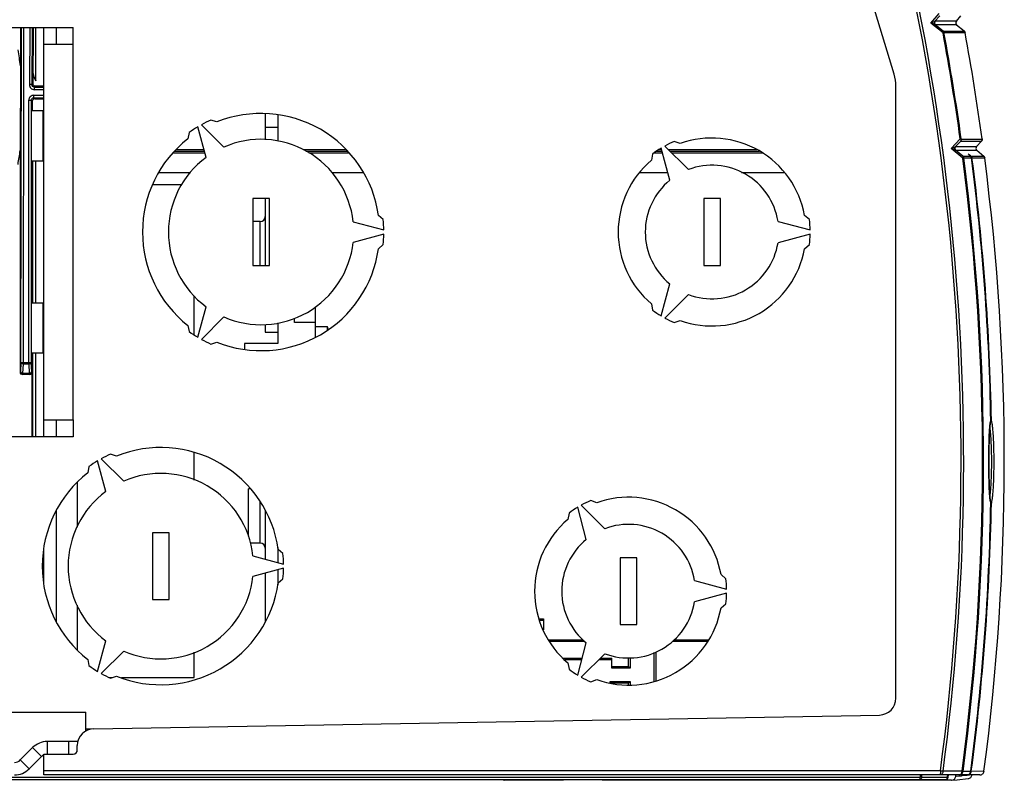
# Model space of a CAD drawing. Header units: millimetres. Extents: x 0 to 594, y 0 to 420.
# Tile 23 of 48: x 275 to 334, y 328 to 374. Entities that reach past the tile are written whole.
import ezdxf

# ---------------------------------------------------------------- set-up
doc = ezdxf.new("R2010")
doc.units = ezdxf.units.MM
doc.header["$LTSCALE"] = 32.67
doc.layers.get('0').update_dxf_attribs({"linetype": 'CONTINUOUS'})
for name, color, linetype in [('CHAMFERS', 7, 'CONTINUOUS'), ('DRAFTS', 7, 'CONTINUOUS'), ('ROUNDS', 7, 'CONTINUOUS')]:
    doc.layers.add(name, color=color, linetype=linetype)

msp = doc.modelspace()

# ---------------------------------------------------------------- linework, layer by layer
at = {"color": 7, "linetype": 'CONTINUOUS'}
for p, q in [((275.4873, 373.4135), (275.4859, 371.1185)), ((275.5068, 353.363), (275.5406, 373.4135)), ((276.2481, 373.4127), (276.2246, 370.0409)), ((276.2507, 370.6577), (276.2699, 373.4126)), ((276.412, 370.2116), (276.412, 373.4135)), ((277.637, 372.4135), (277.637, 373.4135)), ((275.4788, 371.1385), (275.4702, 366.0621)), ((276.2246, 370.0409), (276.1662, 369.9865)), ((276.887, 369.8938), (276.3745, 369.8938)), ((276.2814, 369.2018), (276.887, 369.2018)), ((276.3395, 369.1438), (276.887, 369.1438)), ((276.1897, 368.994), (276.1897, 368.4135)), ((290.137, 368.2344), (290.137, 366.6886)), ((290.887, 367.4135), (290.137, 367.4135)), ((275.4619, 366.0416), (275.4576, 352.8237)), ((286.5013, 365.9838), (284.6919, 365.9838)), ((295.0634, 365.9838), (292.5781, 365.9838)), ((313.8966, 365.9838), (313.5294, 365.9838)), ((319.7357, 365.9838), (314.3874, 365.9838)), ((276.1897, 365.4135), (276.1897, 356.9135)), ((276.2115, 365.4135), (276.2115, 356.9135)), ((276.412, 356.9135), (276.412, 365.4135)), ((283.7608, 364.7338), (285.6556, 364.7338)), ((294.1147, 364.7338), (296.0083, 364.7338)), ((312.5489, 364.7338), (314.2315, 364.7338)), ((318.6446, 364.7338), (321.203, 364.7338)), ((285.1193, 363.9888), (283.3982, 363.9888)), ((290.137, 363.1635), (290.137, 359.1635)), ((289.837, 361.7885), (289.387, 361.7885)), ((285.887, 354.9979), (285.887, 357.3403)), ((293.137, 354.876), (293.137, 356.6596)), ((290.137, 355.6383), (290.137, 355.1635)), ((291.887, 355.7388), (291.887, 356.0097)), ((293.137, 355.7388), (291.887, 355.7388)), ((293.862, 355.4888), (293.137, 355.4888)), ((293.862, 355.3144), (293.862, 355.4888)), ((293.8991, 355.3405), (293.862, 355.4888)), ((290.137, 355.1635), (290.887, 355.1635)), ((290.887, 355.1635), (290.887, 354.4888)), ((290.887, 354.4888), (288.887, 354.4888)), ((288.887, 354.4888), (288.887, 354.1602)), ((276.1897, 348.9135), (276.1897, 353.9135)), ((276.2115, 353.9135), (276.2115, 348.9135)), ((276.412, 348.9135), (276.412, 353.9135)), ((275.5068, 353.363), (275.4776, 352.8235)), ((275.4776, 352.8235), (275.4478, 352.7871)), ((276.0399, 352.6438), (275.5977, 352.6438)), ((277.637, 348.9135), (277.637, 349.9135)), ((285.887, 346.3173), (285.887, 347.9501)), ((278.887, 346.1676), (278.887, 343.5056)), ((289.2548, 345.7885), (289.137, 345.7885)), ((289.137, 342.9488), (289.137, 345.7885)), ((277.637, 337.8475), (277.637, 344.4795)), ((290.137, 344.5179), (290.137, 341.5829)), ((289.837, 342.5385), (289.2368, 342.5385)), ((290.137, 340.744), (290.137, 337.809)), ((278.887, 338.8214), (278.887, 336.1594)), ((306.787, 337.9088), (306.5566, 337.9088)), ((306.787, 338.0088), (306.787, 337.3418)), ((309.2655, 336.6588), (307.1622, 336.6588)), ((316.6415, 336.6588), (314.5113, 336.6588)), ((285.887, 334.4888), (285.887, 336.0097)), ((313.512, 336.0351), (313.512, 334.3018)), ((307.9719, 335.6588), (309.1151, 335.6588)), ((310.2029, 335.6588), (310.887, 335.6588)), ((310.887, 335.0588), (310.887, 335.6588)), ((311.887, 335.1588), (311.887, 335.6862)), ((310.887, 335.1588), (311.887, 335.1588)), ((311.887, 335.1588), (311.987, 335.0588)), ((280.8112, 334.4888), (280.9774, 334.4888)), ((281.5289, 334.4888), (285.887, 334.4888)), ((310.887, 334.1588), (310.787, 334.2588)), ((311.887, 334.1588), (311.987, 334.2588)), ((311.887, 334.1588), (310.887, 334.1588)), ((311.887, 334.056), (311.887, 334.1588)), ((276.2102, 330.2974), (275.4725, 329.5596)), ((278.9157, 330.6635), (277.0941, 330.6635)), ((278.387, 329.9135), (278.387, 330.6635)), ((231.887, 328.3988), (330.8931, 328.3988)), ((329.9523, 328.3433), (310.3023, 328.3433)), ((330.4653, 328.5116), (329.4342, 328.5116)), ((329.9523, 328.3433), (329.9523, 328.3972)), ((330.8931, 328.5116), (330.4653, 328.5116)), ((330.9807, 328.5116), (330.8931, 328.5116)), ((331.0169, 328.5067), (331.0384, 328.663))]:
    msp.add_line(p, q, dxfattribs=at)
at = {"color": 9, "linetype": 'CONTINUOUS'}
for p, q in [((275.6567, 353.2568), (275.6905, 373.4135)), ((276.0402, 373.4141), (276.0164, 369.9876)), ((276.19, 373.4131), (276.1662, 369.9865)), ((278.637, 349.9135), (278.637, 372.4135)), ((276.1662, 369.9865), (276.0164, 369.9876)), ((276.316, 369.8357), (276.3745, 369.8938)), ((276.316, 369.6859), (276.316, 369.8357)), ((276.316, 369.8357), (276.887, 369.8357)), ((276.887, 369.6859), (276.316, 369.6859)), ((275.9818, 353.2568), (275.9818, 369.052)), ((275.9818, 369.052), (276.1316, 369.052)), ((276.1316, 369.052), (276.1316, 368.4135)), ((276.1316, 369.052), (276.1897, 368.994)), ((276.2814, 369.2018), (276.2814, 369.3516)), ((276.2814, 369.3516), (276.887, 369.3516)), ((276.3395, 369.1438), (276.2814, 369.2018)), ((276.837, 365.4135), (276.837, 368.4135)), ((286.4745, 366.0838), (284.798, 366.0838)), ((294.9654, 366.0838), (292.4049, 366.0838)), ((313.8698, 366.0838), (313.6771, 366.0838)), ((319.5625, 366.0838), (314.2874, 366.0838)), ((286.5281, 365.8838), (284.5857, 365.8838)), ((295.1614, 365.8838), (292.7513, 365.8838)), ((313.9234, 365.8838), (313.3907, 365.8838)), ((319.9089, 365.8838), (314.4874, 365.8838)), ((276.1316, 365.4135), (276.1316, 356.9135)), ((289.837, 359.1635), (289.837, 361.7885)), ((276.837, 353.9135), (276.837, 356.9135)), ((276.1316, 353.9135), (276.1316, 353.3628)), ((275.5068, 353.3631), (276.1316, 353.3628)), ((275.6275, 352.7173), (275.6567, 353.2568)), ((275.9818, 353.2568), (275.6567, 353.2568)), ((275.9818, 353.2568), (276.0101, 352.7173)), ((276.1599, 352.8233), (276.1316, 353.3628)), ((275.6275, 352.7173), (275.6275, 352.6735)), ((275.6275, 352.7173), (276.0101, 352.7173)), ((276.0101, 352.6735), (275.6275, 352.6735)), ((276.0101, 352.7173), (276.0101, 352.6735)), ((276.0101, 352.6735), (276.0399, 352.6438)), ((276.1897, 352.7935), (276.1599, 352.8233)), ((289.837, 342.5385), (289.837, 344.9873)), ((306.516, 338.0088), (306.787, 338.0088)), ((307.0969, 336.7588), (309.1674, 336.7588)), ((314.6299, 336.7588), (316.6921, 336.7588)), ((309.0883, 335.5588), (308.0692, 335.5588)), ((310.887, 335.5588), (310.1029, 335.5588)), ((311.987, 335.6831), (311.987, 335.0588)), ((313.412, 334.2675), (313.412, 335.9913)), ((311.987, 335.0588), (310.887, 335.0588)), ((310.787, 334.2588), (311.987, 334.2588)), ((310.787, 334.1664), (310.787, 334.2588)), ((311.987, 334.2588), (311.987, 334.0505)), ((279.7091, 331.4135), (279.387, 331.4135)), ((276.7406, 329.767), (276.2102, 330.2974)), ((277.0941, 329.9135), (277.0941, 330.6635)), ((275.4725, 329.5596), (276.0028, 329.0293)), ((231.887, 328.5238), (329.3466, 328.5238)), ((329.4344, 328.5115), (329.3466, 328.5238)), ((329.3467, 328.3988), (329.3467, 328.5238)), ((330.9807, 328.5117), (331.0169, 328.5067))]:
    msp.add_line(p, q, dxfattribs=at)
at = {"color": 3, "linetype": 'CONTINUOUS'}
for p, q in [((276.887, 348.9135), (276.887, 373.4135)), ((278.637, 372.4135), (278.637, 373.4135)), ((276.887, 372.4135), (278.637, 372.4135)), ((276.137, 365.4135), (276.137, 368.4135)), ((276.837, 368.4135), (276.137, 368.4135)), ((287.2384, 367.751), (286.8807, 367.8705)), ((290.887, 368.1813), (290.887, 366.6076)), ((286.5955, 365.6321), (286.1043, 367.4653)), ((286.3208, 367.5903), (287.6628, 366.2483)), ((285.5817, 367.1205), (285.5064, 366.751)), ((314.3578, 364.2624), (313.8419, 366.1877)), ((314.0584, 366.3127), (315.4679, 364.9033)), ((314.9853, 366.4573), (314.6231, 366.5847)), ((313.324, 365.8347), (313.2533, 365.4573)), ((276.837, 365.4135), (276.137, 365.4135)), ((289.387, 363.1635), (289.387, 359.1635)), ((290.387, 363.1635), (289.387, 363.1635)), ((290.387, 359.1635), (290.387, 363.1635)), ((317.387, 363.1635), (316.387, 363.1635)), ((316.387, 363.1635), (316.387, 359.1635)), ((317.387, 359.1635), (317.387, 363.1635)), ((297.1986, 361.9135), (296.9162, 362.1635)), ((322.7139, 361.9135), (322.4224, 362.1635)), ((295.4027, 361.7797), (297.2359, 361.2885)), ((320.8353, 361.8044), (322.7607, 361.2885)), ((297.2359, 361.0385), (295.4027, 360.5473)), ((322.7607, 361.0385), (320.8353, 360.5226)), ((296.9162, 360.1635), (297.1986, 360.4135)), ((322.4224, 360.1635), (322.7139, 360.4135)), ((289.387, 359.1635), (290.387, 359.1635)), ((316.387, 359.1635), (317.387, 359.1635)), ((313.8419, 356.1392), (314.3578, 358.0646)), ((315.4679, 357.4237), (314.0584, 356.0142)), ((276.137, 353.9135), (276.137, 356.9135)), ((276.837, 356.9135), (276.137, 356.9135)), ((286.1043, 354.8616), (286.5955, 356.6949)), ((313.2533, 356.8697), (313.324, 356.4922)), ((287.6628, 356.0786), (286.3208, 354.7366)), ((285.5064, 355.576), (285.5817, 355.2064)), ((290.887, 355.7194), (290.887, 355.1635)), ((314.6231, 355.7422), (314.9853, 355.8697)), ((286.8807, 354.4564), (287.2384, 354.576)), ((276.837, 353.9135), (276.137, 353.9135)), ((276.887, 349.9135), (278.637, 349.9135)), ((278.637, 349.9135), (278.637, 348.9135)), ((281.2384, 347.751), (280.8807, 347.8705)), ((280.5955, 345.6321), (280.1043, 347.4653)), ((280.3208, 347.5903), (281.6628, 346.2483)), ((279.5817, 347.1205), (279.5064, 346.751)), ((309.9853, 344.9573), (309.6231, 345.0847)), ((308.324, 344.3347), (308.2533, 343.9573)), ((309.3578, 342.7624), (308.8419, 344.6877)), ((309.0584, 344.8127), (310.4679, 343.4033)), ((284.387, 343.1635), (283.387, 343.1635)), ((283.387, 343.1635), (283.387, 339.1635)), ((284.387, 339.1635), (284.387, 343.1635)), ((276.887, 340.0626), (276.887, 342.2644)), ((290.887, 342.2872), (290.887, 341.382)), ((291.1986, 341.9135), (290.9162, 342.1635)), ((289.4027, 341.7797), (291.2359, 341.2885)), ((312.387, 341.6635), (311.387, 341.6635)), ((311.387, 341.6635), (311.387, 337.6635)), ((312.387, 337.6635), (312.387, 341.6635)), ((291.2359, 341.0385), (289.4027, 340.5473)), ((290.887, 340.945), (290.887, 340.0397)), ((290.9162, 340.1635), (291.1986, 340.4135)), ((315.8353, 340.3044), (317.7607, 339.7885)), ((317.7139, 340.4135), (317.4224, 340.6635)), ((317.7607, 339.5385), (315.8353, 339.0226)), ((283.387, 339.1635), (284.387, 339.1635)), ((317.4224, 338.6635), (317.7139, 338.9135)), ((311.387, 337.6635), (312.387, 337.6635)), ((280.1043, 334.8616), (280.5955, 336.6949)), ((281.6628, 336.0786), (280.3208, 334.7366)), ((308.8419, 334.6392), (309.3578, 336.5646)), ((279.5064, 335.576), (279.5817, 335.2064)), ((310.4679, 335.9237), (309.0584, 334.5142)), ((308.2533, 335.3697), (308.324, 334.9922)), ((280.8807, 334.4564), (281.2384, 334.576)), ((309.6231, 334.2422), (309.9853, 334.3697)), ((279.387, 331.2956), (279.387, 332.4135)), ((276.7406, 329.767), (276.0028, 329.0293))]:
    msp.add_line(p, q, dxfattribs=at)
at = {"color": 9, "linetype": 'CONTINUOUS'}
for centre, radius, start, end in [((255.887, 368.6438), 19.7499, 7.196591, 9.99691), ((276.3158, 369.9853), 0.2994, 179.565975, 270.03644), ((276.2812, 369.0522), 0.2994, 89.964665, 180.035709), ((255.887, 368.6438), 19.7499, 350.002132, 352.427846), ((276.0096, 352.8238), 0.1503, 270.191899, 359.808034), ((192.9838, 347.5687), 137.6863, 352.049307, 352.107746), ((192.9835, 347.5688), 139.3069, 352.137312, 352.199936)]:
    msp.add_arc(centre, radius, start, end, dxfattribs=at)
at = {"color": 7, "linetype": 'CONTINUOUS'}
for centre, radius, start, end in [((276.8539, 370.6535), 0.6032, 179.601762, 222.892872), ((289.837, 362.0885), 0.3, 270, 360), ((289.837, 342.2385), 0.3, 0, 90), ((277.0941, 329.4135), 1.25, 90, 135), ((275.119, 329.9132), 0.5, 270, 315), ((192.9838, 347.5687), 137.7749, 352.049295, 352.112894), ((330.8931, 328.5238), 0.125, 270, 352.137466)]:
    msp.add_arc(centre, radius, start, end, dxfattribs=at)
at = {"color": 3, "linetype": 'CONTINUOUS'}
for centre, radius, start, end in [((289.887, 361.1635), 7.35, 114.143298, 119.025535), ((289.887, 361.1635), 7.1, 8.09675, 111.90325), ((289.887, 361.1635), 7.35, 120.974465, 125.856702), ((289.887, 361.1635), 7.1, 128.09675, 231.90325), ((289.887, 361.1635), 5.55, 6.374715, 113.625285), ((316.887, 361.1635), 5.625, 10.240348, 109.759652), ((316.887, 361.1635), 5.875, 121.219151, 127.334369), ((316.887, 361.1635), 5.875, 112.665631, 118.780849), ((289.887, 361.1635), 5.55, 126.374715, 233.625285), ((316.887, 361.1635), 5.625, 130.240348, 229.759652), ((316.887, 361.1635), 4, 9.219887, 110.780113), ((316.887, 361.1635), 4, 129.219887, 230.780113), ((289.887, 361.1635), 7.35, 0.974465, 5.856702), ((316.887, 361.1635), 5.875, 1.219151, 7.334369), ((289.887, 361.1635), 7.35, 354.143298, 359.025535), ((316.887, 361.1635), 5.875, 352.665631, 358.780849), ((289.887, 361.1635), 5.55, 246.374715, 353.625285), ((316.887, 361.1635), 4, 249.219887, 350.780113), ((289.887, 361.1635), 7.1, 248.09675, 351.90325), ((316.887, 361.1635), 5.625, 250.240348, 349.759652), ((316.887, 361.1635), 5.875, 232.665631, 238.780849), ((316.887, 361.1635), 5.875, 241.219151, 247.334369), ((289.887, 361.1635), 7.35, 234.143298, 239.025535), ((289.887, 361.1635), 7.35, 240.974465, 245.856702), ((283.887, 341.1635), 7.35, 114.143298, 119.025535), ((283.887, 341.1635), 7.1, 8.09675, 111.90325), ((283.887, 341.1635), 7.35, 120.974465, 125.856702), ((283.887, 341.1635), 7.1, 128.09675, 231.90325), ((283.887, 341.1635), 5.55, 6.374715, 113.625285), ((283.887, 341.1635), 5.55, 126.374715, 233.625285), ((311.887, 339.6635), 5.875, 112.665631, 118.780849), ((311.887, 339.6635), 5.625, 10.240348, 109.759652), ((311.887, 339.6635), 5.875, 121.219151, 127.334369), ((311.887, 339.6635), 5.625, 130.240348, 229.759652), ((311.887, 339.6635), 4, 9.219887, 110.780113), ((311.887, 339.6635), 4, 129.219887, 230.780113), ((283.887, 341.1635), 7.35, 0.974465, 5.856702), ((283.887, 341.1635), 7.35, 354.143298, 359.025535), ((283.887, 341.1635), 7.1, 248.09675, 351.90325), ((283.887, 341.1635), 5.55, 246.374715, 353.625285), ((311.887, 339.6635), 5.875, 1.219151, 7.334369), ((311.887, 339.6635), 5.875, 352.665631, 358.780849), ((311.887, 339.6635), 4, 249.219887, 350.780113), ((311.887, 339.6635), 5.625, 250.240348, 349.759652), ((283.887, 341.1635), 7.35, 234.143298, 239.025535), ((311.887, 339.6635), 5.875, 232.665631, 238.780849), ((283.887, 341.1635), 7.35, 240.974465, 245.856702), ((311.887, 339.6635), 5.875, 241.219151, 247.334369), ((277.0941, 329.4135), 0.5, 114.676003, 135), ((275.119, 329.9132), 1.25, 270, 315)]:
    msp.add_arc(centre, radius, start, end, dxfattribs=at)
at = {"color": 7, "linetype": 'CONTINUOUS'}
for centre, start_param, end_param in [((276.3399, 368.9935), -0.7840286, 0.7840286), ((276.0395, 352.794), 2.357564, 3.9256213)]:
    msp.add_ellipse(centre, major_axis=(-0.1064, 0.1064), ratio=0.9972647, start_param=start_param, end_param=end_param, dxfattribs=at)
for points in [[(276.2269, 370.6744), (276.2245, 370.5083), (276.2945, 370.3291), (276.412, 370.2116)], [(275.4978, 352.7487), (275.4849, 352.7712), (275.4777, 352.7978), (275.4777, 352.8237)], [(275.6275, 352.6735), (275.5775, 352.6737), (275.5227, 352.7054), (275.4978, 352.7487)], [(275.5196, 352.6657), (275.543, 352.6521), (275.5706, 352.6438), (275.5977, 352.6438)]]:
    msp.add_open_spline(points, degree=3, dxfattribs=at)
at = {"color": 9, "linetype": 'CONTINUOUS'}
for points, knots in [([(276.316, 369.8357), (276.2776, 369.8356), (276.1973, 369.8676), (276.1658, 369.9481), (276.1662, 369.9865)], [0, 0, 0, 0, 0.5000096, 1, 1, 1, 1]), ([(276.1316, 369.052), (276.1315, 369.0903), (276.1633, 369.1702), (276.2432, 369.2019), (276.2814, 369.2018)], [0, 0, 0, 0, 0.5000092, 1, 1, 1, 1]), ([(276.1316, 353.3628), (276.1301, 353.334), (276.085, 353.2735), (276.0181, 353.2577), (275.9818, 353.2568)], [0, 0, 0, 0, 0.4432472, 1, 1, 1, 1]), ([(275.4777, 352.8245), (275.4789, 352.7955), (275.5236, 352.7342), (275.591, 352.7183), (275.6275, 352.7173)], [0, 0, 0, 0, 0.4427246, 1, 1, 1, 1]), ([(329.4342, 328.5116), (329.4322, 328.4832), (329.4185, 328.431), (329.3691, 328.3988), (329.3466, 328.3988)], [0, 0, 0, 0, 0.5595865, 1, 1, 1, 1]), ([(330.8931, 328.3988), (330.9156, 328.3988), (330.9469, 328.419), (330.9625, 328.4462), (330.9663, 328.4544)], [0, 0, 0, 0, 0.7130048, 1, 1, 1, 1])]:
    msp.add_open_spline(points, degree=3, knots=knots, dxfattribs=at)
at = {"color": 7, "linetype": 'CONTINUOUS'}
for points, knots in [([(276.3745, 369.8938), (276.3375, 369.8938), (276.2604, 369.9227), (276.2275, 369.9989), (276.2269, 370.0358)], [0, 0, 0, 0, 0.5006994, 1, 1, 1, 1]), ([(275.6567, 353.2568), (275.6201, 353.2578), (275.5529, 353.2738), (275.5079, 353.3351), (275.5068, 353.364)], [0, 0, 0, 0, 0.5576635, 1, 1, 1, 1]), ([(275.4575, 352.7668), (275.4584, 352.7464), (275.4681, 352.7038), (275.5017, 352.6761), (275.5196, 352.6657)], [0, 0, 0, 0, 0.4963525, 1, 1, 1, 1]), ([(276.0999, 352.7407), (276.1085, 352.7455), (276.1373, 352.7647), (276.1586, 352.7984), (276.1599, 352.8233)], [0, 0, 0, 0, 0.2829216, 1, 1, 1, 1])]:
    msp.add_open_spline(points, degree=3, knots=knots, dxfattribs=at)
at = {"color": 9, "linetype": 'CONTINUOUS'}
for points in [[(276.0101, 352.7173), (276.041, 352.7181), (276.0729, 352.7257), (276.0999, 352.7407)], [(330.9663, 328.4544), (330.9746, 328.4722), (330.9793, 328.492), (330.9807, 328.5116)]]:
    msp.add_open_spline(points, degree=3, dxfattribs=at)
at = {"layer": 'CHAMFERS', "color": 3, "linetype": 'CONTINUOUS'}
for p, q in [((274.887, 373.4135), (278.637, 373.4135)), ((278.637, 348.9135), (274.887, 348.9135)), ((274.887, 332.4135), (279.387, 332.4135))]:
    msp.add_line(p, q, dxfattribs=at)
at = {"layer": 'DRAFTS', "color": 7, "linetype": 'CONTINUOUS'}
for p in [(304.2858, 328.3988), (308.0023, 328.3433)]:
    msp.add_line(p, (304.4523, 328.3433), dxfattribs=at)
at = {"layer": 'ROUNDS', "color": 7, "linetype": 'CONTINUOUS'}
for p, q in [((327.7805, 370.6216), (322.0976, 389.4643)), ((331.5116, 373.7793), (331.7856, 374.1072)), ((331.9792, 373.198), (331.977, 373.2)), ((331.9822, 373.1953), (331.9792, 373.198)), ((327.887, 333.2512), (327.887, 369.8997)), ((333.0592, 366.7176), (333.0589, 366.722)), ((332.7247, 366.2771), (333.0214, 366.6102)), ((332.3004, 365.762), (332.2961, 365.766)), ((332.3269, 365.7371), (332.3192, 365.7443)), ((332.3641, 365.7022), (332.3269, 365.7371)), ((332.3692, 365.6975), (332.3641, 365.7022)), ((333.1621, 365.6977), (333.1585, 365.7011)), ((279.8695, 331.4303), (326.9045, 332.2513)), ((278.887, 330.1632), (278.887, 330.4305)), ((276.887, 329.9132), (278.637, 329.9132)), ((276.887, 328.6632), (276.887, 329.9132)), ((332.9138, 328.6632), (276.887, 328.6632)), ((304.4523, 328.3988), (304.4523, 328.3433)), ((308.0023, 328.3433), (308.0023, 328.3988)), ((310.3023, 328.3433), (310.3023, 328.3988)), ((331.2217, 328.3477), (329.9523, 328.3477)), ((331.2217, 328.3477), (331.2478, 328.3494)), ((331.2479, 328.349), (331.5617, 328.3811)), ((331.5617, 328.3811), (332.2213, 328.4486)), ((332.3708, 328.8799), (332.3713, 328.8836)), ((333.1641, 328.88), (333.1647, 328.8839))]:
    msp.add_line(p, q, dxfattribs=at)
at = {"layer": 'ROUNDS', "color": 9, "linetype": 'CONTINUOUS'}
for p, q in [((329.9833, 373.663), (330.4923, 374.2435)), ((330.2338, 373.7776), (330.5246, 374.1089)), ((331.5098, 373.7775), (330.2338, 373.7776)), ((331.5116, 373.7793), (331.5098, 373.7775)), ((331.5116, 373.7793), (331.5098, 373.7775)), ((330.7137, 373.0821), (329.9833, 373.663)), ((330.7177, 373.1978), (330.2495, 373.5697)), ((331.5298, 373.5684), (330.2539, 373.5685)), ((330.7177, 373.1978), (331.9791, 373.1978)), ((331.5313, 373.5674), (331.5298, 373.5684)), ((331.5298, 373.5684), (331.9738, 373.2025)), ((331.9738, 373.2025), (331.9728, 373.2035)), ((331.9738, 373.2025), (331.977, 373.1999)), ((331.9791, 373.1978), (331.9738, 373.2025)), ((331.9791, 373.1978), (331.9822, 373.1953)), ((330.7685, 373.1104), (332.0298, 373.1103)), ((332.0301, 373.1103), (332.0298, 373.1103)), ((331.202, 366.1632), (331.7444, 366.7449)), ((331.8064, 366.7305), (333.0576, 366.7304)), ((333.0574, 366.7349), (333.0577, 366.7349)), ((333.0574, 366.7349), (333.0589, 366.722)), ((333.0575, 366.7327), (333.0574, 366.7349)), ((333.0576, 366.7304), (333.0575, 366.7327)), ((331.9014, 365.5812), (331.202, 366.1632)), ((331.4575, 366.2755), (331.7714, 366.6118)), ((331.4575, 366.2755), (332.7229, 366.2754)), ((331.9082, 365.7004), (331.4688, 366.0656)), ((331.4717, 366.065), (332.7372, 366.0649)), ((331.7714, 366.6118), (333.0226, 366.6119)), ((332.7247, 366.2771), (332.7229, 366.2754)), ((332.7229, 366.2754), (332.7247, 366.2771)), ((332.7372, 366.0649), (332.7387, 366.0638)), ((332.7372, 366.0649), (333.1552, 365.7039)), ((333.0213, 366.6102), (333.0226, 366.6119)), ((333.0226, 366.6119), (333.0214, 366.6102)), ((331.9082, 365.7004), (332.3658, 365.7004)), ((331.9576, 365.6074), (332.4151, 365.6074)), ((332.3158, 365.7472), (332.3192, 365.7443)), ((332.3408, 365.7238), (332.3158, 365.7472)), ((332.3303, 365.758), (332.3376, 365.752)), ((332.3376, 365.752), (332.3829, 365.714)), ((332.3658, 365.7004), (332.3408, 365.7238)), ((332.3658, 365.7004), (332.3692, 365.6976)), ((332.3829, 365.714), (332.3991, 365.7004)), ((332.3991, 365.7004), (333.1589, 365.7005)), ((332.4154, 365.6074), (332.4151, 365.6074)), ((332.4159, 365.6031), (332.4485, 365.6074)), ((332.4485, 365.6074), (333.2082, 365.6073)), ((333.1552, 365.7039), (333.1542, 365.705)), ((333.1552, 365.7039), (333.1621, 365.6977)), ((333.1589, 365.7005), (333.1552, 365.7039)), ((333.2085, 365.6073), (333.2082, 365.6073)), ((333.552, 349.8124), (333.5517, 349.8108)), ((333.5747, 349.883), (333.6078, 349.8846)), ((333.575, 344.9423), (333.6078, 344.9418)), ((330.5563, 328.9132), (276.887, 328.9132)), ((330.714, 328.892), (330.5563, 328.9132)), ((331.8545, 328.8898), (330.7137, 328.8897)), ((331.8011, 328.5986), (331.4737, 328.565)), ((331.8412, 328.6028), (331.8011, 328.5986)), ((332.1235, 328.6318), (331.8412, 328.6028)), ((331.8545, 328.8898), (331.9122, 328.8822)), ((332.3705, 328.8803), (331.9119, 328.8802)), ((332.1281, 328.6322), (332.1235, 328.6318)), ((332.162, 328.6357), (332.1281, 328.6322)), ((332.4295, 328.6632), (332.162, 328.6357)), ((332.3708, 328.8799), (332.3705, 328.8803)), ((332.3707, 328.8793), (332.3836, 328.8788)), ((332.3713, 328.8837), (332.371, 328.8837)), ((332.3719, 328.889), (332.4045, 328.8847)), ((332.3836, 328.8788), (332.3937, 328.8788)), ((333.1639, 328.8805), (332.4039, 328.8803)), ((333.1639, 328.8805), (333.1641, 328.88)), ((333.1644, 328.8841), (333.1647, 328.8841))]:
    msp.add_line(p, q, dxfattribs=at)
for centre, radius, start, end in [((192.887, 347.4132), 138.9068, 352.346446, 19.339033), ((192.887, 347.4132), 139.0659, 352.345466, 19.339033), ((330.3508, 373.6833), 0.1502, 141.133815, 229.824179), ((331.8827, 373.0836), 0.1495, 48.389131, 49.824545), ((331.8827, 373.0836), 0.1495, 17.312235, 39.478886), ((192.887, 347.4132), 140.1966, 7.925766, 10.549941), ((192.887, 347.4132), 140.2548, 7.917938, 10.556367), ((331.8814, 373.083), 0.1509, 10.437697, 17.305983), ((331.6576, 366.7099), 0.1502, 319.261391, 7.890573), ((332.9094, 366.71), 0.1497, 327.438622, 7.831205), ((332.9621, 366.7127), 0.0972, 2.918982, 10.514322), ((331.5713, 366.1775), 0.1502, 139.262319, 228.473586), ((331.4145, 366.3254), 0.0658, 303.3914, 310.673194), ((192.887, 347.4132), 140.1966, 352.407645, 7.445881), ((192.887, 347.4132), 140.2548, 352.406851, 7.452569), ((335.4888, 369.1388), 4.6445, 226.567399, 226.906806), ((332.2662, 365.588), 0.1502, 46.89405, 48.483775), ((332.2662, 365.588), 0.1502, 40.275302, 40.83981), ((192.887, 347.4132), 140.7425, 1.006163, 7.427571), ((333.0598, 365.5885), 0.1495, 46.958907, 48.482012), ((333.0598, 365.5885), 0.1495, 14.990808, 38.087869), ((333.0585, 365.5879), 0.151, 7.376164, 14.982158), ((333.4571, 349.8837), 0.1508, 306.105242, 323.12316), ((334.3098, 349.6463), 0.7758, 167.760689, 167.995174), ((333.4271, 349.8791), 0.1476, 330.438604, 1.389357), ((192.887, 347.4132), 140.7425, 352.435144, 358.993838), ((333.4571, 344.9428), 0.1508, 36.308937, 53.898188), ((334.2998, 345.1779), 0.7656, 192.003196, 192.364618), ((333.4271, 344.9472), 0.1476, 358.648814, 27.61647), ((333.2889, 328.8777), 2.7328, 179.256028, 179.74973), ((331.3961, 328.9263), 0.4599, 354.25367, 355.455948), ((333.5119, 328.7376), 1.1171, 172.434858, 172.65919)]:
    msp.add_arc(centre, radius, start, end, dxfattribs=at)
at = {"layer": 'ROUNDS', "color": 7, "linetype": 'CONTINUOUS'}
for centre, radius, start, end in [((331.6267, 373.6831), 0.15, 140.111532, 230.509443), ((331.8774, 373.0878), 0.1499, 48.37323, 49.932399), ((331.8824, 373.0829), 0.1503, 39.478886, 48.389131), ((192.887, 347.4132), 141.4961, 7.848422, 10.463577), ((325.387, 369.8997), 2.5, 0, 16.783124), ((332.9091, 366.7144), 0.15, 2.908588, 7.847493), ((332.8367, 366.1774), 0.15, 138.317045, 229.174239), ((332.9092, 366.7101), 0.1502, 318.318481, 327.438622), ((335.4479, 369.088), 4.5792, 226.580273, 226.902557), ((332.2665, 365.5879), 0.1502, 40.83981, 46.89405), ((192.887, 347.4132), 140.7097, 1.005718, 7.429329), ((333.0561, 365.5915), 0.1499, 46.941764, 48.588329), ((333.0596, 365.5879), 0.1503, 38.087869, 46.958907), ((192.887, 347.4132), 141.4961, 352.475423, 7.387787), ((333.4248, 349.8804), 0.1502, 330.411761, 338.159707), ((192.887, 347.4132), 140.7097, 352.43295, 358.994282), ((333.4251, 344.9461), 0.1499, 24.833746, 27.584106), ((326.887, 333.2512), 1, 271, 360), ((279.887, 330.4305), 1, 91, 180), ((278.637, 330.1632), 0.25, 270, 360), ((193.7135, 347.3988), 139.0417, 352.215127, 352.251561), ((332.1253, 328.9132), 0.2478, 348.65041, 352.25909)]:
    msp.add_arc(centre, radius, start, end, dxfattribs=at)
at = {"layer": 'ROUNDS', "color": 9, "linetype": 'CONTINUOUS'}
for points, knots in [([(330.2245, 373.7705), (330.2108, 373.7618), (330.1772, 373.7452), (330.097, 373.7087), (330.0304, 373.6817), (329.9833, 373.663)], [0, 0, 0, 0, 0.1846265, 0.4244324, 1, 1, 1, 1]), ([(330.2245, 373.7705), (330.2037, 373.7408), (330.1834, 373.6634), (330.222, 373.593), (330.2495, 373.5697)], [0, 0, 0, 0, 0.5012865, 1, 1, 1, 1]), ([(330.2495, 373.5697), (330.2343, 373.5801), (330.1966, 373.5972), (330.1082, 373.6297), (330.0349, 373.65), (329.9833, 373.663)], [0, 0, 0, 0, 0.194791, 0.4358481, 1, 1, 1, 1]), ([(330.7137, 373.0821), (330.718, 373.0911), (330.7304, 373.1213), (330.7363, 373.1573), (330.7285, 373.1791)], [0, 0, 0, 0, 0.3005174, 1, 1, 1, 1]), ([(330.7285, 373.1791), (330.7278, 373.181), (330.7252, 373.1877), (330.7213, 373.194), (330.7177, 373.1978)], [0, 0, 0, 0, 0.2806636, 1, 1, 1, 1]), ([(330.7137, 373.0821), (330.721, 373.0849), (330.734, 373.0898), (330.7507, 373.0969), (330.7614, 373.1026), (330.7671, 373.1063), (330.768, 373.1083)], [0, 0, 0, 0, 0.3867907, 0.6871214, 0.8923772, 1, 1, 1, 1]), ([(330.768, 373.1083), (330.768, 373.1088), (330.7679, 373.1094), (330.7682, 373.1104), (330.7685, 373.1104)], [0, 0, 0, 0, 0.7328734, 1, 1, 1, 1]), ([(331.7444, 366.7449), (331.7507, 366.7365), (331.7706, 366.7065), (331.7839, 366.6696), (331.7816, 366.6439)], [0, 0, 0, 0, 0.2901373, 1, 1, 1, 1]), ([(331.7444, 366.7449), (331.7523, 366.7444), (331.7662, 366.7433), (331.7845, 366.741), (331.7966, 366.7382), (331.8032, 366.7358), (331.8047, 366.7339)], [0, 0, 0, 0, 0.3825746, 0.6810299, 0.8872558, 1, 1, 1, 1]), ([(331.8047, 366.7339), (331.8072, 366.7108), (331.8016, 366.6779), (331.7861, 366.6506), (331.7816, 366.6439)], [0, 0, 0, 0, 0.7429438, 1, 1, 1, 1]), ([(331.8047, 366.7339), (331.8049, 366.733), (331.8053, 366.732), (331.806, 366.7305), (331.8064, 366.7305)], [0, 0, 0, 0, 0.7252645, 1, 1, 1, 1]), ([(331.202, 366.1632), (331.2508, 366.1814), (331.3197, 366.2079), (331.4023, 366.2444), (331.4369, 366.2613), (331.4508, 366.2705)], [0, 0, 0, 0, 0.575804, 0.8158687, 1, 1, 1, 1]), ([(331.202, 366.1632), (331.254, 366.149), (331.3278, 366.1273), (331.4163, 366.0935), (331.454, 366.0762), (331.4688, 366.0656)], [0, 0, 0, 0, 0.5673677, 0.8083094, 1, 1, 1, 1]), ([(331.4688, 366.0656), (331.4413, 366.0901), (331.4039, 366.1631), (331.428, 366.2414), (331.4508, 366.2705)], [0, 0, 0, 0, 0.4991792, 1, 1, 1, 1]), ([(331.4688, 366.0656), (331.4693, 366.0654), (331.4703, 366.0652), (331.4713, 366.065), (331.4717, 366.065)], [0, 0, 0, 0, 0.5700257, 1, 1, 1, 1]), ([(331.7816, 366.6439), (331.7813, 366.6407), (331.7799, 366.6296), (331.776, 366.6184), (331.7714, 366.6118)], [0, 0, 0, 0, 0.2838139, 1, 1, 1, 1]), ([(331.9014, 365.5812), (331.9061, 365.5902), (331.9196, 365.6206), (331.9264, 365.657), (331.9194, 365.6796)], [0, 0, 0, 0, 0.2982944, 1, 1, 1, 1]), ([(331.9014, 365.5812), (331.9089, 365.5836), (331.9221, 365.5879), (331.9392, 365.5943), (331.9501, 365.5995), (331.956, 365.603), (331.957, 365.605)], [0, 0, 0, 0, 0.3860397, 0.6860335, 0.8914576, 1, 1, 1, 1]), ([(331.9194, 365.6796), (331.9188, 365.6817), (331.9161, 365.6891), (331.9121, 365.6963), (331.9082, 365.7004)], [0, 0, 0, 0, 0.2811798, 1, 1, 1, 1]), ([(331.9194, 365.6796), (331.9244, 365.6744), (331.9425, 365.6529), (331.9538, 365.6257), (331.957, 365.605)], [0, 0, 0, 0, 0.2547829, 1, 1, 1, 1]), ([(331.957, 365.605), (331.957, 365.6056), (331.957, 365.6063), (331.9574, 365.6074), (331.9576, 365.6074)], [0, 0, 0, 0, 0.7322073, 1, 1, 1, 1]), ([(332.255, 365.8054), (332.2448, 365.8156), (332.2058, 365.8548), (332.2477, 365.8247), (332.2576, 365.817)], [0, 0, 0, 0, 0.5349758, 1, 1, 1, 1]), ([(332.2958, 365.7661), (332.292, 365.7696), (332.2783, 365.7826), (332.2647, 365.7958), (332.255, 365.8054)], [0, 0, 0, 0, 0.2748482, 1, 1, 1, 1]), ([(332.2576, 365.817), (332.2628, 365.813), (332.2873, 365.7936), (332.3114, 365.7738), (332.3303, 365.758)], [0, 0, 0, 0, 0.2105598, 1, 1, 1, 1]), ([(332.3376, 365.752), (332.3398, 365.7497), (332.3482, 365.7389), (332.3514, 365.7247), (332.3518, 365.7142)], [0, 0, 0, 0, 0.2292025, 1, 1, 1, 1]), ([(332.4101, 365.6324), (332.4117, 365.6394), (332.4156, 365.6621), (332.4106, 365.6888), (332.3991, 365.7004)], [0, 0, 0, 0, 0.3027806, 1, 1, 1, 1]), ([(333.551, 349.8077), (333.5413, 349.7619), (333.5257, 349.6496), (333.5074, 349.453), (333.4917, 349.2025), (333.4732, 348.7814), (333.4593, 348.1796), (333.4538, 347.4132), (333.4593, 346.6468), (333.4732, 346.045), (333.4917, 345.6239), (333.5074, 345.3734), (333.5257, 345.1768), (333.5413, 345.0645), (333.551, 345.0187)], [0, 0, 0, 0, 0.0292683, 0.0707862, 0.1235475, 0.186201, 0.3344273, 0.4999986, 0.6655701, 0.813797, 0.876451, 0.9292127, 0.9707312, 1, 1, 1, 1]), ([(333.5747, 349.883), (333.5697, 349.8742), (333.5611, 349.8507), (333.5552, 349.8267), (333.552, 349.8124)], [0, 0, 0, 0, 0.4080219, 1, 1, 1, 1]), ([(333.6078, 344.9418), (333.6143, 344.9521), (333.6255, 344.9813), (333.6398, 345.0355), (333.6542, 345.1097), (333.6752, 345.246), (333.6988, 345.4608), (333.7231, 345.766), (333.7437, 346.1266), (333.7592, 346.5305), (333.769, 346.9643), (333.7723, 347.4132), (333.769, 347.8621), (333.7592, 348.2959), (333.7437, 348.6998), (333.7231, 349.0604), (333.6988, 349.3656), (333.6752, 349.5804), (333.6542, 349.7167), (333.6398, 349.7909), (333.6255, 349.8451), (333.6143, 349.8743), (333.6078, 349.8846)], [0, 0, 0, 0, 0.0073914, 0.0186865, 0.0339081, 0.0529741, 0.1020487, 0.1643718, 0.2379079, 0.320224, 0.4085752, 0.4999999, 0.5914246, 0.6797759, 0.7620919, 0.835628, 0.8979511, 0.9470257, 0.9660917, 0.9813133, 0.9926084, 1, 1, 1, 1]), ([(333.5174, 345.2822), (333.5374, 345.4002), (333.5684, 345.6866), (333.6021, 346.1761), (333.6241, 346.768), (333.632, 347.4133), (333.6241, 348.0586), (333.602, 348.6504), (333.5684, 349.1399), (333.5373, 349.4263), (333.5173, 349.5443)], [0, 0, 0, 0, 0.0840808, 0.2021265, 0.3446564, 0.5000112, 0.6553644, 0.7978897, 0.9159282, 1, 1, 1, 1]), ([(333.552, 345.014), (333.5552, 344.9997), (333.5611, 344.9757), (333.5697, 344.9522), (333.5747, 344.9434)], [0, 0, 0, 0, 0.5919719, 1, 1, 1, 1]), ([(330.5561, 328.8897), (330.556, 328.8602), (330.5556, 328.8177), (330.5542, 328.764), (330.553, 328.7302), (330.5514, 328.7033), (330.5503, 328.6817), (330.548, 328.6716), (330.5474, 328.6632), (330.5459, 328.6632)], [0, 0, 0, 0, 0.3885203, 0.560918, 0.7107643, 0.8330114, 0.9235782, 0.979563, 1, 1, 1, 1]), ([(330.7138, 328.8897), (330.7119, 328.8598), (330.7013, 328.8026), (330.6652, 328.7287), (330.6123, 328.6767), (330.5669, 328.6632), (330.5459, 328.6632)], [0, 0, 0, 0, 0.2931798, 0.5611752, 0.7941009, 1, 1, 1, 1]), ([(330.7138, 328.8897), (330.7025, 328.889), (330.65, 328.8872), (330.5974, 328.8881), (330.5561, 328.8897)], [0, 0, 0, 0, 0.2151999, 1, 1, 1, 1]), ([(331.6658, 328.6632), (331.6887, 328.6632), (331.7367, 328.6752), (331.7959, 328.7241), (331.8375, 328.7953), (331.8507, 328.8511), (331.8537, 328.8802)], [0, 0, 0, 0, 0.2195182, 0.4568611, 0.7188618, 1, 1, 1, 1]), ([(331.6658, 328.6632), (331.7241, 328.6632), (331.845, 328.7079), (331.9043, 328.8221), (331.9119, 328.8802)], [0, 0, 0, 0, 0.4984561, 1, 1, 1, 1]), ([(331.8537, 328.8802), (331.8613, 328.8797), (331.8748, 328.8787), (331.8925, 328.8786), (331.9043, 328.878), (331.9106, 328.8797), (331.9121, 328.8812)], [0, 0, 0, 0, 0.3902535, 0.6910141, 0.8928268, 1, 1, 1, 1]), ([(332.1592, 328.6632), (332.217, 328.6632), (332.3375, 328.708), (332.3963, 328.8221), (332.4039, 328.8803)], [0, 0, 0, 0, 0.4960402, 1, 1, 1, 1]), ([(332.1592, 328.6632), (332.1851, 328.6632), (332.2396, 328.6775), (332.2812, 328.7144), (332.2985, 328.7364)], [0, 0, 0, 0, 0.4804948, 1, 1, 1, 1]), ([(332.3937, 328.8788), (332.395, 328.8789), (332.3983, 328.8792), (332.4022, 328.879), (332.4039, 328.8803)], [0, 0, 0, 0, 0.3707789, 1, 1, 1, 1])]:
    msp.add_open_spline(points, degree=3, knots=knots, dxfattribs=at)
for points in [[(330.2338, 373.7776), (330.2309, 373.7749), (330.2278, 373.7726), (330.2245, 373.7705)], [(330.2539, 373.5685), (330.2524, 373.5685), (330.2509, 373.5691), (330.2495, 373.5697)], [(330.7177, 373.1978), (330.7434, 373.176), (330.7623, 373.1435), (330.7685, 373.1104)], [(330.7285, 373.1791), (330.7479, 373.1603), (330.7624, 373.1347), (330.768, 373.1083)], [(331.9082, 365.7004), (331.9345, 365.6772), (331.9531, 365.6422), (331.9576, 365.6074)], [(332.3991, 365.7004), (332.4254, 365.6772), (332.444, 365.6422), (332.4485, 365.6074)], [(333.5777, 349.7931), (333.597, 349.8188), (333.6081, 349.8525), (333.6078, 349.8846)], [(333.5786, 345.0321), (333.5974, 345.0066), (333.6081, 344.9734), (333.6078, 344.9418)], [(332.3705, 328.8803), (332.3698, 328.8751), (332.3689, 328.8698), (332.3679, 328.8645)]]:
    msp.add_open_spline(points, degree=3, dxfattribs=at)
at = {"layer": 'ROUNDS', "color": 7, "linetype": 'CONTINUOUS'}
for points in [[(331.9984, 373.1785), (332.0143, 373.1592), (332.0256, 373.135), (332.0301, 373.1104)], [(333.0592, 366.7176), (333.0607, 366.6872), (333.0522, 366.655), (333.0358, 366.6293)], [(332.4154, 365.6074), (332.4117, 365.6359), (332.399, 365.6643), (332.3802, 365.6861)], [(333.1778, 365.6806), (333.1942, 365.6598), (333.2051, 365.6336), (333.2085, 365.6074)], [(333.5642, 349.8245), (333.5716, 349.8429), (333.5753, 349.8632), (333.575, 349.883)], [(333.575, 344.9434), (333.5754, 344.9658), (333.5705, 344.9888), (333.5611, 345.0091)]]:
    msp.add_open_spline(points, degree=3, dxfattribs=at)
for points, knots in [([(332.2961, 365.766), (332.2903, 365.7716), (332.2734, 365.7879), (332.2563, 365.8039), (332.2462, 365.8154)], [0, 0, 0, 0, 0.3459758, 1, 1, 1, 1]), ([(333.5579, 345.0154), (333.5534, 345.0271), (333.5481, 345.0517), (333.5386, 345.1007), (333.53, 345.1628), (333.5216, 345.2373), (333.5121, 345.337), (333.5027, 345.4617), (333.4936, 345.6116), (333.4862, 345.7615), (333.478, 345.9615), (333.4701, 346.2116), (333.4635, 346.5117), (333.4576, 346.912), (333.4549, 347.4124), (333.4576, 347.9128), (333.4635, 348.3131), (333.4701, 348.6133), (333.4795, 348.9133), (333.4905, 349.1633), (333.5026, 349.3631), (333.512, 349.4879), (333.5214, 349.5875), (333.5298, 349.6621), (333.5384, 349.7241), (333.5477, 349.7732), (333.5531, 349.7977), (333.5573, 349.8095)], [0, 0, 0, 0, 0.007807, 0.0156193, 0.0312437, 0.0468687, 0.0624939, 0.093744, 0.1249944, 0.1562448, 0.1874953, 0.2499961, 0.312497, 0.374998, 0.4999995, 0.625001, 0.6875019, 0.7500029, 0.8125037, 0.8750041, 0.9062544, 0.9375046, 0.9531298, 0.9687548, 0.9843792, 0.9921915, 1, 1, 1, 1]), ([(331.2478, 328.349), (331.3027, 328.3547), (331.4119, 328.4033), (331.4663, 328.5104), (331.4737, 328.565)], [0, 0, 0, 0, 0.5004038, 1, 1, 1, 1]), ([(332.1203, 328.6632), (332.1767, 328.6632), (332.2933, 328.7028), (332.357, 328.8089), (332.3682, 328.8645)], [0, 0, 0, 0, 0.4987414, 1, 1, 1, 1]), ([(332.2213, 328.4486), (332.2772, 328.4544), (332.3896, 328.5016), (332.4472, 328.6112), (332.4548, 328.6675)], [0, 0, 0, 0, 0.4977303, 1, 1, 1, 1]), ([(332.9135, 328.6632), (332.9724, 328.6632), (333.0945, 328.7066), (333.1562, 328.8214), (333.1641, 328.88)], [0, 0, 0, 0, 0.4985886, 1, 1, 1, 1])]:
    msp.add_open_spline(points, degree=3, knots=knots, dxfattribs=at)

doc.saveas('drawing.dxf')
